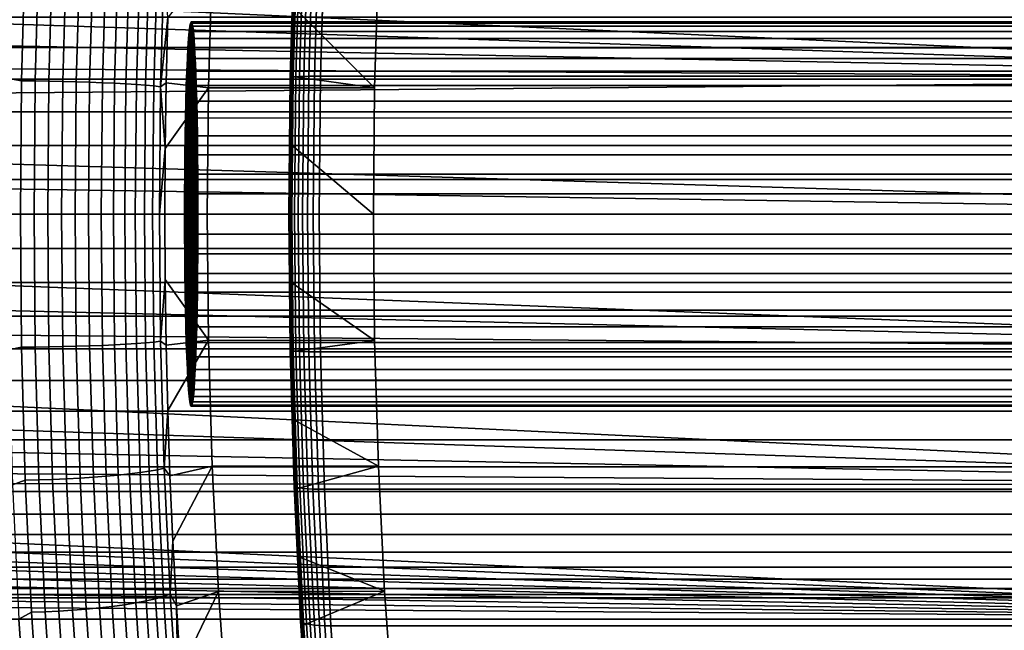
# Model space of a CAD drawing. Header units: metres. Extents: x -22 to 244, y -22 to 22.
# Tile 111 of 146: x 103.32 to 109.73, y -2.71 to 1.26. Entities that reach past the tile are written whole.
import ezdxf

# ---------------------------------------------------------------- set-up
doc = ezdxf.new("R2010")
doc.units = ezdxf.units.M
doc.layers.add('solid_10_151_113_XXX', color=7, linetype='CONTINUOUS')

msp = doc.modelspace()

# ---------------------------------------------------------------- linework, layer by layer
at = {"layer": 'solid_10_151_113_XXX'}
for points in [[(113.981415, 1.763437, 156.765869), (114.006813, 0.883108, 156.696091), (97.16153, 1.648945, 150.630661), (97.089554, 1.751742, 150.616333)], [(103.334671, 0.867362, 186.276321), (103.359177, 1.732089, 186.208984), (103.27552, 1.763437, 186.180069), (103.250122, 0.883108, 186.249847)], [(103.359177, 1.732089, 186.208984), (103.334671, 0.867362, 186.276321), (103.422981, 0.866539, 186.292603), (103.447464, 1.730447, 186.225327)], [(103.447464, 1.730447, 186.225327), (103.422981, 0.866539, 186.292603), (103.51255, 0.865175, 186.298889), (103.536995, 1.727723, 186.23172)], [(105.082527, 0.887298, 186.996155), (105.10804, 1.771805, 186.926041), (105.107605, 1.76731, 186.883438), (105.082153, 0.885047, 186.953369)], [(105.082153, 0.885047, 186.953369), (105.107605, 1.76731, 186.883438), (105.113274, 1.762623, 186.841232), (105.087891, 0.8827, 186.91098)], [(105.088997, 0.889406, 187.038452), (105.114571, 1.776014, 186.968185), (105.10804, 1.771805, 186.926041), (105.082527, 0.887298, 186.996155)], [(105.087891, 0.8827, 186.91098), (105.113274, 1.762623, 186.841232), (105.110794, 1.341746, 186.839111), (105.099876, 0.894734, 186.869095)], [(105.101433, 0.891329, 187.079407), (105.12706, 1.779853, 187.008987), (105.114571, 1.776014, 186.968185), (105.088997, 0.889406, 187.038452)], [(105.119576, 0.893026, 187.118195), (105.145264, 1.783243, 187.047623), (105.12706, 1.779853, 187.008987), (105.101433, 0.891329, 187.079407)], [(105.126083, 1.787918, 186.797104), (105.656319, 1.641941, 185.340286), (105.631798, 0.822342, 185.407669), (105.110794, 1.341746, 186.839111)], [(105.143066, 0.894465, 187.153992), (105.168793, 1.786115, 187.083313), (105.145264, 1.783243, 187.047623), (105.119576, 0.893026, 187.118195)], [(105.171425, 0.895614, 187.186096), (105.197182, 1.78841, 187.115326), (105.168793, 1.786115, 187.083313), (105.143066, 0.894465, 187.153992)], [(105.204063, 0.896451, 187.213837), (105.229843, 1.790082, 187.143005), (105.197182, 1.78841, 187.115326), (105.171425, 0.895614, 187.186096)], [(105.240326, 0.896959, 187.236664), (105.266121, 1.791096, 187.165787), (105.229843, 1.790082, 187.143005), (105.204063, 0.896451, 187.213837)], [(105.266121, 1.791096, 187.165787), (105.240326, 0.896959, 187.236664), (105.27906, 0.897127, 187.253937), (105.304863, 1.791432, 187.18306)], [(232.513443, 0.897122, 233.563477), (232.539246, 1.791403, 233.492584), (105.304863, 1.791432, 187.18306), (105.27906, 0.897127, 187.253937)], [(103.536995, 1.727723, 186.23172), (103.51255, 0.865175, 186.298889), (103.602257, 0.863287, 186.29512), (103.626648, 1.723953, 186.228104)], [(103.626648, 1.723953, 186.228104), (103.602257, 0.863287, 186.29512), (103.690964, 0.860898, 186.281326), (103.715286, 1.719182, 186.214493)], [(103.715286, 1.719182, 186.214493), (103.690964, 0.860898, 186.281326), (103.77755, 0.858039, 186.25769), (103.801796, 1.713472, 186.191086)], [(103.801796, 1.713472, 186.191086), (103.77755, 0.858039, 186.25769), (103.860931, 0.854745, 186.224503), (103.885078, 1.706895, 186.158157)], [(103.885078, 1.706895, 186.158157), (103.860931, 0.854745, 186.224503), (103.940056, 0.851059, 186.18219), (103.964104, 1.699533, 186.116135)], [(103.964104, 1.699533, 186.116135), (103.940056, 0.851059, 186.18219), (104.013924, 0.847026, 186.131287), (104.037857, 1.691479, 186.065536)], [(104.037857, 1.691479, 186.065536), (104.013924, 0.847026, 186.131287), (104.081604, 0.842697, 186.072433), (104.105415, 1.682834, 186.007004)], [(104.105415, 1.682834, 186.007004), (104.081604, 0.842697, 186.072433), (104.14225, 0.838127, 186.006348), (104.165932, 1.673708, 185.941284)], [(104.165932, 1.673708, 185.941284), (104.14225, 0.838127, 186.006348), (104.195091, 0.833373, 185.933899), (104.218643, 1.664216, 185.869202)], [(114.006813, 0.883108, 156.696091), (97.292358, 1.434609, 150.655838), (97.16153, 1.648945, 150.630661)], [(104.218643, 1.664216, 185.869202), (104.195091, 0.833373, 185.933899), (104.239471, 0.828496, 185.855972), (104.262878, 1.654477, 185.791656)], [(104.262878, 1.654477, 185.791656), (104.239471, 0.828496, 185.855972), (104.285789, 1.279876, 185.743408)], [(104.551147, 0.822163, 185.014359), (104.575684, 1.642162, 184.946945), (104.285789, 1.279876, 185.743408), (104.27536, 0.853575, 185.772064)], [(105.631798, 0.822342, 185.407669), (105.656319, 1.641941, 185.340286), (104.575684, 1.642162, 184.946945), (104.551147, 0.822163, 185.014359)], [(114.006813, 0.883108, 156.696091), (97.404617, 1.210397, 150.67659), (97.292358, 1.434609, 150.655838)], [(115.053955, 1.084714, 254.71759), (115.057663, 1.282254, 254.611359), (89.773079, 1.282249, 253.728409), (89.769371, 1.08471, 253.834641)], [(115.207466, 1.282254, 250.321732), (115.211174, 1.084714, 250.2155), (89.926582, 1.08471, 249.332535), (89.922874, 1.282249, 249.438782)], [(105.099876, 0.894734, 186.869095), (105.110794, 1.341746, 186.839111), (105.631798, 0.822342, 185.407669)], [(104.239471, 0.828496, 185.855972), (104.27536, 0.853575, 185.772064), (104.285789, 1.279876, 185.743408)], [(113.924225, 1.222692, 252.684357), (113.919815, 1.188801, 252.81076), (104.425598, 1.188817, 252.479172), (104.430016, 1.222683, 252.352859)], [(104.434525, -1.243153, 252.223694), (104.430016, 1.222683, 252.352859), (104.425598, 1.188817, 252.479172), (104.430016, -1.222683, 252.352859)], [(104.439079, -1.25, 252.093124), (104.434525, 1.243153, 252.223694), (104.430016, 1.222683, 252.352859), (104.434525, -1.243153, 252.223694)], [(113.928734, 1.243148, 252.555283), (113.924225, 1.222692, 252.684357), (104.430016, 1.222683, 252.352859), (104.434525, 1.243153, 252.223694)], [(104.443642, -1.243153, 251.962555), (104.439079, 1.25, 252.093124), (104.434525, 1.243153, 252.223694), (104.439079, -1.25, 252.093124)], [(113.933296, 1.25, 252.424667), (113.928734, 1.243148, 252.555283), (104.434525, 1.243153, 252.223694), (104.439079, 1.25, 252.093124)], [(104.448151, -1.222683, 251.833389), (104.443642, 1.243153, 251.962555), (104.439079, 1.25, 252.093124), (104.443642, -1.243153, 251.962555)], [(113.937859, 1.243148, 252.294052), (113.933296, 1.25, 252.424667), (104.439079, 1.25, 252.093124), (104.443642, 1.243153, 251.962555)], [(104.45256, -1.188817, 251.707077), (104.448151, 1.222683, 251.833389), (104.443642, 1.243153, 251.962555), (104.448151, -1.222683, 251.833389)], [(113.942368, 1.222692, 252.164978), (113.937859, 1.243148, 252.294052), (104.443642, 1.243153, 251.962555), (104.448151, 1.222683, 251.833389)], [(113.946777, 1.188801, 252.038574), (113.942368, 1.222692, 252.164978), (104.448151, 1.222683, 251.833389), (104.45256, 1.188817, 251.707077)], [(104.456825, -1.141934, 251.585022), (104.45256, 1.188817, 251.707077), (104.448151, 1.222683, 251.833389), (104.45256, -1.188817, 251.707077)], [(114.006813, 0.883108, 156.696091), (97.497429, 0.9781, 150.693161), (97.404617, 1.210397, 150.67659)], [(104.430016, -1.222683, 252.352859), (104.425598, 1.188817, 252.479172), (104.421341, 1.141934, 252.601227), (104.425598, -1.188817, 252.479172)], [(113.919815, 1.188801, 252.81076), (113.915558, 1.141961, 252.932709), (104.421341, 1.141934, 252.601227), (104.425598, 1.188817, 252.479172)], [(104.460892, -1.082535, 251.468506), (104.456825, 1.141934, 251.585022), (104.45256, 1.188817, 251.707077), (104.456825, -1.141934, 251.585022)], [(113.951035, 1.141961, 251.916626), (113.946777, 1.188801, 252.038574), (104.45256, 1.188817, 251.707077), (104.456825, 1.141934, 251.585022)], [(113.915558, 1.141961, 252.932709), (113.911484, 1.082511, 253.049316), (104.417274, 1.082535, 252.717728), (104.421341, 1.141934, 252.601227)], [(104.425598, -1.188817, 252.479172), (104.421341, 1.141934, 252.601227), (104.417274, 1.082535, 252.717728), (104.421341, -1.141934, 252.601227)], [(113.955109, 1.082511, 251.800018), (113.951035, 1.141961, 251.916626), (104.456825, 1.141934, 251.585022), (104.460892, 1.082535, 251.468506)], [(104.464722, -1.011267, 251.358841), (104.460892, 1.082535, 251.468506), (104.456825, 1.141934, 251.585022), (104.460892, -1.082535, 251.468506)], [(115.05088, 0.878441, 254.80571), (115.053955, 1.084714, 254.71759), (89.769371, 1.08471, 253.834641), (89.766289, 0.878437, 253.922745)], [(115.211174, 1.084714, 250.2155), (115.214249, 0.878441, 250.12738), (89.929665, 0.878437, 249.244431), (89.926582, 1.08471, 249.332535)], [(104.421341, -1.141934, 252.601227), (104.417274, 1.082535, 252.717728), (104.413445, 1.011267, 252.827408), (104.417274, -1.082535, 252.717728)], [(113.911484, 1.082511, 253.049316), (113.907654, 1.011288, 253.158936), (104.413445, 1.011267, 252.827408), (104.417274, 1.082535, 252.717728)], [(104.468277, -0.928924, 251.257217), (104.464722, 1.011267, 251.358841), (104.460892, 1.082535, 251.468506), (104.464722, -1.011267, 251.358841)], [(113.958939, 1.011288, 251.690414), (113.955109, 1.082511, 251.800018), (104.460892, 1.082535, 251.468506), (104.464722, 1.011267, 251.358841)], [(114.006813, 0.883108, 156.696091), (97.570297, 0.739065, 150.70578), (97.497429, 0.9781, 150.693161)], [(113.907654, 1.011288, 253.158936), (113.904106, 0.928919, 253.26059), (104.409889, 0.928924, 252.929031), (104.413445, 1.011267, 252.827408)], [(104.417274, -1.082535, 252.717728), (104.413445, 1.011267, 252.827408), (104.409889, 0.928924, 252.929031), (104.413445, -1.011267, 252.827408)], [(113.962486, 0.928919, 251.588745), (113.958939, 1.011288, 251.690414), (104.464722, 1.011267, 251.358841), (104.468277, 0.928924, 251.257217)], [(104.468277, -0.928924, 251.257217), (104.468277, 0.928924, 251.257217), (104.464722, 1.011267, 251.358841)], [(104.409889, -0.928924, 252.929031), (104.409889, 0.928924, 252.929031), (104.406662, 0.83642, 253.021484)], [(113.900879, 0.836387, 253.353058), (104.406662, 0.83642, 253.021484), (104.409889, 0.928924, 252.929031), (113.904106, 0.928919, 253.26059)], [(104.409889, -0.928924, 252.929031), (104.413445, -1.011267, 252.827408), (104.409889, 0.928924, 252.929031)], [(104.471504, -0.83642, 251.164764), (104.471504, 0.83642, 251.164764), (104.468277, 0.928924, 251.257217)], [(113.965714, 0.836387, 251.496277), (113.962486, 0.928919, 251.588745), (104.468277, 0.928924, 251.257217), (104.471504, 0.83642, 251.164764)], [(104.468277, -0.928924, 251.257217), (104.471504, -0.83642, 251.164764), (104.468277, 0.928924, 251.257217)], [(105.204063, 0.896451, 187.213837), (105.195465, 0, 187.237473), (105.23172, 0, 187.2603), (105.240326, 0.896959, 187.236664)], [(105.240326, 0.896959, 187.236664), (105.23172, 0, 187.2603), (105.270454, 0, 187.277603), (105.27906, 0.897127, 187.253937)], [(105.27906, 0.897127, 187.253937), (105.270454, 0, 187.277603), (232.504837, 0, 233.587128), (232.513443, 0.897122, 233.563477)], [(115.048462, 0.665095, 254.874985), (115.05088, 0.878441, 254.80571), (89.766289, 0.878437, 253.922745), (89.76387, 0.665092, 253.992035)], [(115.214249, 0.878441, 250.12738), (115.216667, 0.665095, 250.058105), (89.932083, 0.665092, 249.175156), (89.929665, 0.878437, 249.244431)], [(114.006813, 0.883108, 156.696091), (114.015282, 0, 156.672806), (97.622597, 0.495426, 150.714645), (97.570297, 0.739065, 150.70578)], [(103.327538, 0, 186.299042), (103.334671, 0.867362, 186.276321), (103.250122, 0.883108, 186.249847), (103.241653, 0, 186.273132)], [(103.334671, 0.867362, 186.276321), (103.327538, 0, 186.299042), (103.415794, 0, 186.31517), (103.422981, 0.866539, 186.292603)], [(103.422981, 0.866539, 186.292603), (103.415794, 0, 186.31517), (103.505295, 0, 186.321304), (103.51255, 0.865175, 186.298889)], [(103.51255, 0.865175, 186.298889), (103.505295, 0, 186.321304), (103.594116, 0, 186.317474), (103.602257, 0.863287, 186.29512)], [(103.602257, 0.863287, 186.29512), (103.594116, 0, 186.317474), (103.682846, 0, 186.303619), (103.690964, 0.860898, 186.281326)], [(103.690964, 0.860898, 186.281326), (103.682846, 0, 186.303619), (103.769463, 0, 186.279922), (103.77755, 0.858039, 186.25769)], [(103.77755, 0.858039, 186.25769), (103.769463, 0, 186.279922), (103.852875, 0, 186.246643), (103.860931, 0.854745, 186.224503)], [(103.860931, 0.854745, 186.224503), (103.852875, 0, 186.246643), (103.93203, 0, 186.204239), (103.940056, 0.851059, 186.18219)], [(103.940056, 0.851059, 186.18219), (103.93203, 0, 186.204239), (104.005936, 0, 186.153229), (104.013924, 0.847026, 186.131287)], [(104.013924, 0.847026, 186.131287), (104.005936, 0, 186.153229), (104.073662, 0, 186.094254), (104.081604, 0.842697, 186.072433)], [(104.081604, 0.842697, 186.072433), (104.073662, 0, 186.094254), (104.134354, 0, 186.028061), (104.14225, 0.838127, 186.006348)], [(104.14225, 0.838127, 186.006348), (104.134354, 0, 186.028061), (104.187241, 0, 185.95549), (104.195091, 0.833373, 185.933899)], [(104.195091, 0.833373, 185.933899), (104.187241, 0, 185.95549), (104.231659, 0, 185.877441), (104.239471, 0.828496, 185.855972)], [(104.239471, 0.828496, 185.855972), (104.269104, 0.426943, 185.789261), (104.27536, 0.853575, 185.772064)], [(104.551147, 0.822163, 185.014359), (104.27536, 0.853575, 185.772064), (104.269104, 0.426943, 185.789261)], [(104.406662, -0.83642, 253.021484), (104.406662, 0.83642, 253.021484), (104.403793, 0.734735, 253.103775)], [(113.900879, 0.836387, 253.353058), (113.898003, 0.734761, 253.435303), (104.403793, 0.734735, 253.103775), (104.406662, 0.83642, 253.021484)], [(104.406662, -0.83642, 253.021484), (104.409889, -0.928924, 252.929031), (104.406662, 0.83642, 253.021484)], [(104.474373, -0.734735, 251.082474), (104.474373, 0.734735, 251.082474), (104.471504, 0.83642, 251.164764)], [(113.96859, 0.734761, 251.414032), (113.965714, 0.836387, 251.496277), (104.471504, 0.83642, 251.164764), (104.474373, 0.734735, 251.082474)], [(104.471504, -0.83642, 251.164764), (104.474373, -0.734735, 251.082474), (104.471504, 0.83642, 251.164764)], [(105.082153, 0.885047, 186.953369), (105.073662, 0, 186.9767), (105.074013, 0, 187.019547), (105.082527, 0.887298, 186.996155)], [(105.087891, 0.8827, 186.91098), (105.079422, 0, 186.93425), (105.073662, 0, 186.9767), (105.082153, 0.885047, 186.953369)], [(105.082527, 0.887298, 186.996155), (105.074013, 0, 187.019547), (105.08046, 0, 187.061905), (105.088997, 0.889406, 187.038452)], [(105.079422, 0, 186.93425), (105.087891, 0.8827, 186.91098), (105.09333, 0.447402, 186.8871), (105.091148, 0, 186.893082)], [(105.088997, 0.889406, 187.038452), (105.08046, 0, 187.061905), (105.092873, 0, 187.102921), (105.101433, 0.891329, 187.079407)], [(105.087891, 0.8827, 186.91098), (105.099876, 0.894734, 186.869095), (105.09333, 0.447402, 186.8871)], [(105.101433, 0.891329, 187.079407), (105.092873, 0, 187.102921), (105.111008, 0, 187.141739), (105.119576, 0.893026, 187.118195)], [(105.099876, 0.894734, 186.869095), (105.631798, 0.822342, 185.407669), (105.623611, 0, 185.430161), (105.09333, 0.447402, 186.8871)], [(105.119576, 0.893026, 187.118195), (105.111008, 0, 187.141739), (105.134483, 0, 187.177582), (105.143066, 0.894465, 187.153992)], [(105.143066, 0.894465, 187.153992), (105.134483, 0, 187.177582), (105.162834, 0, 187.209702), (105.171425, 0.895614, 187.186096)], [(105.171425, 0.895614, 187.186096), (105.162834, 0, 187.209702), (105.195465, 0, 187.237473), (105.204063, 0.896451, 187.213837)], [(104.239471, 0.828496, 185.855972), (104.231659, 0, 185.877441), (104.269104, 0.426943, 185.789261)], [(104.542961, 0, 185.036835), (104.551147, 0.822163, 185.014359), (104.269104, 0.426943, 185.789261), (104.267021, 0, 185.794983)], [(105.623611, 0, 185.430161), (105.631798, 0.822342, 185.407669), (104.551147, 0.822163, 185.014359), (104.542961, 0, 185.036835)], [(113.898003, 0.734761, 253.435303), (113.895515, 0.624961, 253.506561), (104.401306, 0.624992, 253.175003), (104.403793, 0.734735, 253.103775)], [(104.403793, -0.734735, 253.103775), (104.403793, 0.734735, 253.103775), (104.401306, 0.624992, 253.175003)], [(104.403793, -0.734735, 253.103775), (104.406662, -0.83642, 253.021484), (104.403793, 0.734735, 253.103775)], [(113.971077, 0.624961, 251.342773), (113.96859, 0.734761, 251.414032), (104.474373, 0.734735, 251.082474), (104.47686, 0.624992, 251.011246)], [(104.47686, -0.624992, 251.011246), (104.47686, 0.624992, 251.011246), (104.474373, 0.734735, 251.082474)], [(104.474373, -0.734735, 251.082474), (104.47686, -0.624992, 251.011246), (104.474373, 0.734735, 251.082474)], [(115.046715, 0.446394, 254.924866), (115.048462, 0.665095, 254.874985), (89.76387, 0.665092, 253.992035), (89.762131, 0.446392, 254.041916)], [(115.216667, 0.665095, 250.058105), (115.218414, 0.446394, 250.008224), (89.933823, 0.446392, 249.125259), (89.932083, 0.665092, 249.175156)], [(104.401306, -0.624992, 253.175003), (104.401306, 0.624992, 253.175003), (104.399231, 0.508415, 253.23436)], [(113.895515, 0.624961, 253.506561), (113.89344, 0.508478, 253.565872), (104.399231, 0.508415, 253.23436), (104.401306, 0.624992, 253.175003)], [(104.401306, -0.624992, 253.175003), (104.403793, -0.734735, 253.103775), (104.401306, 0.624992, 253.175003)], [(104.478935, -0.508415, 250.951889), (104.478935, 0.508415, 250.951889), (104.47686, 0.624992, 251.011246)], [(113.973145, 0.508478, 251.283463), (113.971077, 0.624961, 251.342773), (104.47686, 0.624992, 251.011246), (104.478935, 0.508415, 250.951889)], [(104.47686, -0.624992, 251.011246), (104.478935, -0.508415, 250.951889), (104.47686, 0.624992, 251.011246)], [(114.015282, 0, 156.672806), (97.654121, 0.248356, 150.71991), (97.622597, 0.495426, 150.714645)], [(113.89344, 0.508478, 253.565872), (113.891808, 0.386225, 253.612778), (104.397591, 0.386282, 253.281219), (104.399231, 0.508415, 253.23436)], [(104.399231, -0.508415, 253.23436), (104.399231, 0.508415, 253.23436), (104.397591, 0.386282, 253.281219)], [(104.399231, -0.508415, 253.23436), (104.401306, -0.624992, 253.175003), (104.399231, 0.508415, 253.23436)], [(113.974785, 0.386225, 251.236557), (113.973145, 0.508478, 251.283463), (104.478935, 0.508415, 250.951889), (104.480576, 0.386282, 250.905029)], [(104.480576, -0.386282, 250.905029), (104.480576, 0.386282, 250.905029), (104.478935, 0.508415, 250.951889)], [(104.478935, -0.508415, 250.951889), (104.480576, -0.386282, 250.905029), (104.478935, 0.508415, 250.951889)], [(115.04567, 0.224099, 254.954971), (115.046715, 0.446394, 254.924866), (89.762131, 0.446392, 254.041916), (89.761078, 0.224098, 254.072006)], [(115.218414, 0.446394, 250.008224), (115.21946, 0.224099, 249.978134), (89.934875, 0.224098, 249.095169), (89.933823, 0.446392, 249.125259)], [(104.231659, 0, 185.877441), (104.267021, 0, 185.794983), (104.269104, 0.426943, 185.789261)], [(104.397591, -0.386282, 253.281219), (104.397591, 0.386282, 253.281219), (104.396408, 0.259891, 253.315063)], [(113.891808, 0.386225, 253.612778), (113.890625, 0.259914, 253.646606), (104.396408, 0.259891, 253.315063), (104.397591, 0.386282, 253.281219)], [(104.397591, -0.386282, 253.281219), (104.399231, -0.508415, 253.23436), (104.397591, 0.386282, 253.281219)], [(104.48175, -0.259891, 250.871185), (104.48175, 0.259891, 250.871185), (104.480576, 0.386282, 250.905029)], [(113.975967, 0.259914, 251.202728), (113.974785, 0.386225, 251.236557), (104.480576, 0.386282, 250.905029), (104.48175, 0.259891, 250.871185)], [(104.480576, -0.386282, 250.905029), (104.48175, -0.259891, 250.871185), (104.480576, 0.386282, 250.905029)], [(105.09333, 0.447402, 186.8871), (105.623611, 0, 185.430161), (105.091148, 0, 186.893082)], [(113.890625, 0.259914, 253.646606), (113.889908, 0.130631, 253.667068), (104.395699, 0.13065, 253.335526), (104.396408, 0.259891, 253.315063)], [(104.396408, -0.259891, 253.315063), (104.396408, 0.259891, 253.315063), (104.395699, 0.13065, 253.335526)], [(104.396408, -0.259891, 253.315063), (104.397591, -0.386282, 253.281219), (104.396408, 0.259891, 253.315063)], [(113.976685, 0.130631, 251.182266), (113.975967, 0.259914, 251.202728), (104.48175, 0.259891, 250.871185), (104.482468, 0.13065, 250.850723)], [(104.482468, -0.13065, 250.850723), (104.482468, 0.13065, 250.850723), (104.48175, 0.259891, 250.871185)], [(104.48175, -0.259891, 250.871185), (104.482468, -0.13065, 250.850723), (104.48175, 0.259891, 250.871185)], [(89.761078, 0.224098, 254.072006), (89.760727, 0, 254.082062), (115.045319, 0, 254.965027), (115.04567, 0.224099, 254.954971)], [(115.21946, 0.224099, 249.978134), (115.21981, 0, 249.968063), (89.935226, 0, 249.085114), (89.934875, 0.224098, 249.095169)], [(114.015282, 0, 156.672806), (97.664635, 0, 150.721664), (97.654121, 0.248356, 150.71991)], [(104.395699, -0.13065, 253.335526), (104.395699, 0.13065, 253.335526), (104.395462, 0, 253.342361)], [(113.889908, 0.130631, 253.667068), (113.889671, 0, 253.673904), (104.395462, 0, 253.342361), (104.395699, 0.13065, 253.335526)], [(104.395699, -0.13065, 253.335526), (104.396408, -0.259891, 253.315063), (104.395699, 0.13065, 253.335526)], [(104.482468, -0.13065, 250.850723), (104.482704, 0, 250.843887), (104.482468, 0.13065, 250.850723)], [(113.976921, 0, 251.17543), (113.976685, 0.130631, 251.182266), (104.482468, 0.13065, 250.850723), (104.482704, 0, 250.843887)], [(115.04567, -0.224099, 254.954971), (115.045319, 0, 254.965027), (89.760727, 0, 254.082062), (89.761078, -0.224098, 254.072006)], [(89.934875, -0.224098, 249.095169), (89.935226, 0, 249.085114), (115.21981, 0, 249.968063), (115.21946, -0.224099, 249.978134)], [(103.334671, -0.867362, 186.276321), (103.327538, 0, 186.299042), (103.241653, 0, 186.273132), (103.250122, -0.883108, 186.249847)], [(104.231659, 0, 185.877441), (104.239471, -0.828496, 185.855972), (104.269104, -0.426936, 185.789261), (104.267021, 0, 185.794983)], [(104.551147, -0.822163, 185.014359), (104.542961, 0, 185.036835), (104.267021, 0, 185.794983), (104.269104, -0.426936, 185.789261)], [(113.976685, -0.130631, 251.182266), (113.976921, 0, 251.17543), (104.482704, 0, 250.843887), (104.482468, -0.13065, 250.850723)], [(105.631798, -0.822342, 185.407669), (105.623611, 0, 185.430161), (104.542961, 0, 185.036835), (104.551147, -0.822163, 185.014359)], [(105.082153, -0.885047, 186.953369), (105.073662, 0, 186.9767), (105.079422, 0, 186.93425), (105.087891, -0.8827, 186.91098)], [(105.082527, -0.887298, 186.996155), (105.074013, 0, 187.019547), (105.073662, 0, 186.9767), (105.082153, -0.885047, 186.953369)], [(105.088997, -0.889406, 187.038452), (105.08046, 0, 187.061905), (105.074013, 0, 187.019547), (105.082527, -0.887298, 186.996155)], [(105.079422, 0, 186.93425), (105.091148, 0, 186.893082), (105.09333, -0.447394, 186.8871)], [(105.087891, -0.8827, 186.91098), (105.079422, 0, 186.93425), (105.09333, -0.447394, 186.8871)], [(105.101433, -0.891329, 187.079407), (105.092873, 0, 187.102921), (105.08046, 0, 187.061905), (105.088997, -0.889406, 187.038452)], [(105.09333, -0.447394, 186.8871), (105.091148, 0, 186.893082), (105.623611, 0, 185.430161), (105.631798, -0.822342, 185.407669)], [(105.119576, -0.893026, 187.118195), (105.111008, 0, 187.141739), (105.092873, 0, 187.102921), (105.101433, -0.891329, 187.079407)], [(105.143066, -0.894465, 187.153992), (105.134483, 0, 187.177582), (105.111008, 0, 187.141739), (105.119576, -0.893026, 187.118195)], [(105.171425, -0.895614, 187.186096), (105.162834, 0, 187.209702), (105.134483, 0, 187.177582), (105.143066, -0.894465, 187.153992)], [(105.204063, -0.896451, 187.213837), (105.195465, 0, 187.237473), (105.162834, 0, 187.209702), (105.171425, -0.895614, 187.186096)], [(97.654114, -0.248373, 150.71991), (97.664635, 0, 150.721664), (114.015282, 0, 156.672806), (114.006813, -0.883108, 156.696091)], [(103.422981, -0.866539, 186.292603), (103.415794, 0, 186.31517), (103.327538, 0, 186.299042), (103.334671, -0.867362, 186.276321)], [(103.51255, -0.865175, 186.298889), (103.505295, 0, 186.321304), (103.415794, 0, 186.31517), (103.422981, -0.866539, 186.292603)], [(103.602257, -0.863287, 186.29512), (103.594116, 0, 186.317474), (103.505295, 0, 186.321304), (103.51255, -0.865175, 186.298889)], [(103.690964, -0.860898, 186.281326), (103.682846, 0, 186.303619), (103.594116, 0, 186.317474), (103.602257, -0.863287, 186.29512)], [(103.77755, -0.858039, 186.25769), (103.769463, 0, 186.279922), (103.682846, 0, 186.303619), (103.690964, -0.860898, 186.281326)], [(103.860931, -0.854745, 186.224503), (103.852875, 0, 186.246643), (103.769463, 0, 186.279922), (103.77755, -0.858039, 186.25769)], [(103.940056, -0.851059, 186.18219), (103.93203, 0, 186.204239), (103.852875, 0, 186.246643), (103.860931, -0.854745, 186.224503)], [(104.013924, -0.847026, 186.131287), (104.005936, 0, 186.153229), (103.93203, 0, 186.204239), (103.940056, -0.851059, 186.18219)], [(104.081604, -0.842697, 186.072433), (104.073662, 0, 186.094254), (104.005936, 0, 186.153229), (104.013924, -0.847026, 186.131287)], [(104.14225, -0.838127, 186.006348), (104.134354, 0, 186.028061), (104.073662, 0, 186.094254), (104.081604, -0.842697, 186.072433)], [(104.195091, -0.833373, 185.933899), (104.187241, 0, 185.95549), (104.134354, 0, 186.028061), (104.14225, -0.838127, 186.006348)], [(104.239471, -0.828496, 185.855972), (104.231659, 0, 185.877441), (104.187241, 0, 185.95549), (104.195091, -0.833373, 185.933899)], [(113.889671, 0, 253.673904), (113.889908, -0.130631, 253.667068), (104.395699, -0.13065, 253.335526), (104.395462, 0, 253.342361)], [(105.240326, -0.896959, 187.236664), (105.23172, 0, 187.2603), (105.195465, 0, 187.237473), (105.204063, -0.896451, 187.213837)], [(105.23172, 0, 187.2603), (105.240326, -0.896959, 187.236664), (105.27906, -0.897127, 187.253937), (105.270454, 0, 187.277603)], [(232.513443, -0.897122, 233.563477), (232.504837, 0, 233.587128), (105.270454, 0, 187.277603), (105.27906, -0.897127, 187.253937)], [(113.889908, -0.130631, 253.667068), (113.890625, -0.259914, 253.646606), (104.396408, -0.259891, 253.315063), (104.395699, -0.13065, 253.335526)], [(113.975967, -0.259914, 251.202728), (113.976685, -0.130631, 251.182266), (104.482468, -0.13065, 250.850723), (104.48175, -0.259891, 250.871185)], [(115.046715, -0.446394, 254.924866), (115.04567, -0.224099, 254.954971), (89.761078, -0.224098, 254.072006), (89.762131, -0.446392, 254.041916)], [(115.21946, -0.224099, 249.978134), (115.218414, -0.446394, 250.008224), (89.933823, -0.446392, 249.125259), (89.934875, -0.224098, 249.095169)], [(97.622581, -0.495513, 150.714645), (97.654114, -0.248373, 150.71991), (114.006813, -0.883108, 156.696091)], [(113.890625, -0.259914, 253.646606), (113.891808, -0.386225, 253.612778), (104.397591, -0.386282, 253.281219), (104.396408, -0.259891, 253.315063)], [(113.974785, -0.386225, 251.236557), (113.975967, -0.259914, 251.202728), (104.48175, -0.259891, 250.871185), (104.480576, -0.386282, 250.905029)], [(115.048462, -0.665095, 254.874985), (115.046715, -0.446394, 254.924866), (89.762131, -0.446392, 254.041916), (89.76387, -0.665092, 253.992035)], [(115.218414, -0.446394, 250.008224), (115.216667, -0.665095, 250.058105), (89.932083, -0.665092, 249.175156), (89.933823, -0.446392, 249.125259)], [(104.239471, -0.828496, 185.855972), (104.27536, -0.853565, 185.772064), (104.269104, -0.426936, 185.789261)], [(104.551147, -0.822163, 185.014359), (104.269104, -0.426936, 185.789261), (104.27536, -0.853565, 185.772064)], [(113.891808, -0.386225, 253.612778), (113.89344, -0.508478, 253.565872), (104.399231, -0.508415, 253.23436), (104.397591, -0.386282, 253.281219)], [(113.973145, -0.508478, 251.283463), (113.974785, -0.386225, 251.236557), (104.480576, -0.386282, 250.905029), (104.478935, -0.508415, 250.951889)], [(105.087891, -0.8827, 186.91098), (105.09333, -0.447394, 186.8871), (105.099876, -0.894716, 186.86911)], [(105.099876, -0.894716, 186.86911), (105.09333, -0.447394, 186.8871), (105.631798, -0.822342, 185.407669)], [(97.570267, -0.739165, 150.70578), (97.622581, -0.495513, 150.714645), (114.006813, -0.883108, 156.696091)], [(113.89344, -0.508478, 253.565872), (113.895515, -0.624961, 253.506561), (104.401306, -0.624992, 253.175003), (104.399231, -0.508415, 253.23436)], [(113.971077, -0.624961, 251.342773), (113.973145, -0.508478, 251.283463), (104.478935, -0.508415, 250.951889), (104.47686, -0.624992, 251.011246)], [(113.895515, -0.624961, 253.506561), (113.898003, -0.734761, 253.435303), (104.403793, -0.734735, 253.103775), (104.401306, -0.624992, 253.175003)], [(113.96859, -0.734761, 251.414032), (113.971077, -0.624961, 251.342773), (104.47686, -0.624992, 251.011246), (104.474373, -0.734735, 251.082474)], [(115.05088, -0.878441, 254.80571), (115.048462, -0.665095, 254.874985), (89.76387, -0.665092, 253.992035), (89.766289, -0.878437, 253.922745)], [(115.216667, -0.665095, 250.058105), (115.214249, -0.878441, 250.12738), (89.929665, -0.878437, 249.244431), (89.932083, -0.665092, 249.175156)], [(97.570267, -0.739165, 150.70578), (114.006813, -0.883108, 156.696091), (113.981415, -1.763437, 156.765869), (97.497383, -0.978224, 150.693146)], [(113.898003, -0.734761, 253.435303), (113.900879, -0.836387, 253.353058), (104.406662, -0.83642, 253.021484), (104.403793, -0.734735, 253.103775)], [(113.965714, -0.836387, 251.496277), (113.96859, -0.734761, 251.414032), (104.474373, -0.734735, 251.082474), (104.471504, -0.83642, 251.164764)], [(104.195091, -0.833373, 185.933899), (104.218643, -1.664216, 185.869202), (104.262878, -1.654477, 185.791656), (104.239471, -0.828496, 185.855972)], [(104.239471, -0.828496, 185.855972), (104.262878, -1.654477, 185.791656), (104.285789, -1.279864, 185.743408), (104.27536, -0.853565, 185.772064)], [(104.551147, -0.822163, 185.014359), (104.27536, -0.853565, 185.772064), (104.285789, -1.279864, 185.743408)], [(104.551147, -0.822163, 185.014359), (104.285789, -1.279864, 185.743408), (104.300385, -1.705068, 185.703323), (104.575684, -1.642162, 184.946945)], [(105.656319, -1.641941, 185.340286), (105.631798, -0.822342, 185.407669), (104.551147, -0.822163, 185.014359), (104.575684, -1.642162, 184.946945)], [(105.110794, -1.341719, 186.839111), (105.099876, -0.894716, 186.86911), (105.631798, -0.822342, 185.407669), (105.656319, -1.641941, 185.340286)], [(115.053955, -1.084714, 254.71759), (115.05088, -0.878441, 254.80571), (89.766289, -0.878437, 253.922745), (89.769371, -1.08471, 253.834641)], [(115.214249, -0.878441, 250.12738), (115.211174, -1.084714, 250.2155), (89.926582, -1.08471, 249.332535), (89.929665, -0.878437, 249.244431)], [(103.334671, -0.867362, 186.276321), (103.250122, -0.883108, 186.249847), (103.27552, -1.763437, 186.180069), (103.359177, -1.732089, 186.208984)], [(103.334671, -0.867362, 186.276321), (103.359177, -1.732089, 186.208984), (103.447464, -1.730447, 186.225327), (103.422981, -0.866539, 186.292603)], [(103.422981, -0.866539, 186.292603), (103.447464, -1.730447, 186.225327), (103.536995, -1.727723, 186.23172), (103.51255, -0.865175, 186.298889)], [(103.51255, -0.865175, 186.298889), (103.536995, -1.727723, 186.23172), (103.626648, -1.723953, 186.228104), (103.602257, -0.863287, 186.29512)], [(103.602257, -0.863287, 186.29512), (103.626648, -1.723953, 186.228104), (103.715286, -1.719182, 186.214493), (103.690964, -0.860898, 186.281326)], [(103.690964, -0.860898, 186.281326), (103.715286, -1.719182, 186.214493), (103.801796, -1.713472, 186.191086), (103.77755, -0.858039, 186.25769)], [(103.77755, -0.858039, 186.25769), (103.801796, -1.713472, 186.191086), (103.885078, -1.706895, 186.158157), (103.860931, -0.854745, 186.224503)], [(103.860931, -0.854745, 186.224503), (103.885078, -1.706895, 186.158157), (103.964104, -1.699533, 186.116135), (103.940056, -0.851059, 186.18219)], [(103.940056, -0.851059, 186.18219), (103.964104, -1.699533, 186.116135), (104.037857, -1.691479, 186.065536), (104.013924, -0.847026, 186.131287)], [(104.013924, -0.847026, 186.131287), (104.037857, -1.691479, 186.065536), (104.105415, -1.682834, 186.007004), (104.081604, -0.842697, 186.072433)], [(104.081604, -0.842697, 186.072433), (104.105415, -1.682834, 186.007004), (104.165932, -1.673708, 185.941284), (104.14225, -0.838127, 186.006348)], [(104.14225, -0.838127, 186.006348), (104.165932, -1.673708, 185.941284), (104.218643, -1.664216, 185.869202), (104.195091, -0.833373, 185.933899)], [(113.900879, -0.836387, 253.353058), (113.904106, -0.928919, 253.26059), (104.409889, -0.928924, 252.929031), (104.406662, -0.83642, 253.021484)], [(113.965714, -0.836387, 251.496277), (104.471504, -0.83642, 251.164764), (104.468277, -0.928924, 251.257217), (113.962486, -0.928919, 251.588745)], [(105.107605, -1.76731, 186.883438), (105.082153, -0.885047, 186.953369), (105.087891, -0.8827, 186.91098), (105.113274, -1.762623, 186.841232)], [(105.10804, -1.771805, 186.926041), (105.082527, -0.887298, 186.996155), (105.082153, -0.885047, 186.953369), (105.107605, -1.76731, 186.883438)], [(105.114571, -1.776014, 186.968185), (105.088997, -0.889406, 187.038452), (105.082527, -0.887298, 186.996155), (105.10804, -1.771805, 186.926041)], [(105.087891, -0.8827, 186.91098), (105.099876, -0.894716, 186.86911), (105.110794, -1.341719, 186.839111)], [(105.113274, -1.762623, 186.841232), (105.087891, -0.8827, 186.91098), (105.110794, -1.341719, 186.839111)], [(105.12706, -1.779853, 187.008987), (105.101433, -0.891329, 187.079407), (105.088997, -0.889406, 187.038452), (105.114571, -1.776014, 186.968185)], [(105.145264, -1.783243, 187.047623), (105.119576, -0.893026, 187.118195), (105.101433, -0.891329, 187.079407), (105.12706, -1.779853, 187.008987)], [(105.168793, -1.786115, 187.083313), (105.143066, -0.894465, 187.153992), (105.119576, -0.893026, 187.118195), (105.145264, -1.783243, 187.047623)], [(105.197182, -1.78841, 187.115326), (105.171425, -0.895614, 187.186096), (105.143066, -0.894465, 187.153992), (105.168793, -1.786115, 187.083313)], [(105.229843, -1.790082, 187.143005), (105.204063, -0.896451, 187.213837), (105.171425, -0.895614, 187.186096), (105.197182, -1.78841, 187.115326)], [(105.266121, -1.791096, 187.165787), (105.240326, -0.896959, 187.236664), (105.204063, -0.896451, 187.213837), (105.229843, -1.790082, 187.143005)], [(113.904106, -0.928919, 253.26059), (113.907654, -1.011288, 253.158936), (104.413445, -1.011267, 252.827408), (104.409889, -0.928924, 252.929031)], [(113.958939, -1.011288, 251.690414), (113.962486, -0.928919, 251.588745), (104.468277, -0.928924, 251.257217), (104.464722, -1.011267, 251.358841)], [(105.240326, -0.896959, 187.236664), (105.266121, -1.791096, 187.165787), (105.304863, -1.791432, 187.18306), (105.27906, -0.897127, 187.253937)], [(232.539246, -1.791403, 233.492584), (232.513443, -0.897122, 233.563477), (105.27906, -0.897127, 187.253937), (105.304863, -1.791432, 187.18306)], [(97.404526, -1.210601, 150.676575), (97.497383, -0.978224, 150.693146), (113.981415, -1.763437, 156.765869)], [(113.907654, -1.011288, 253.158936), (113.911484, -1.082511, 253.049316), (104.417274, -1.082535, 252.717728), (104.413445, -1.011267, 252.827408)], [(113.955109, -1.082511, 251.800018), (113.958939, -1.011288, 251.690414), (104.464722, -1.011267, 251.358841), (104.460892, -1.082535, 251.468506)], [(115.057663, -1.282254, 254.611359), (115.053955, -1.084714, 254.71759), (89.769371, -1.08471, 253.834641), (89.773079, -1.282249, 253.728409)], [(115.211174, -1.084714, 250.2155), (115.207466, -1.282254, 250.321732), (89.922874, -1.282249, 249.438782), (89.926582, -1.08471, 249.332535)], [(113.911484, -1.082511, 253.049316), (113.915558, -1.141961, 252.932709), (104.421341, -1.141934, 252.601227), (104.417274, -1.082535, 252.717728)], [(113.951035, -1.141961, 251.916626), (113.955109, -1.082511, 251.800018), (104.460892, -1.082535, 251.468506), (104.456825, -1.141934, 251.585022)], [(113.915558, -1.141961, 252.932709), (113.919815, -1.188801, 252.81076), (104.425598, -1.188817, 252.479172), (104.421341, -1.141934, 252.601227)], [(113.946777, -1.188801, 252.038574), (113.951035, -1.141961, 251.916626), (104.456825, -1.141934, 251.585022), (104.45256, -1.188817, 251.707077)], [(97.292282, -1.434749, 150.655823), (97.404526, -1.210601, 150.676575), (113.981415, -1.763437, 156.765869)], [(113.919815, -1.188801, 252.81076), (113.924225, -1.222692, 252.684357), (104.430016, -1.222683, 252.352859), (104.425598, -1.188817, 252.479172)], [(113.942368, -1.222692, 252.164978), (113.946777, -1.188801, 252.038574), (104.45256, -1.188817, 251.707077), (104.448151, -1.222683, 251.833389)], [(104.262878, -1.654477, 185.791656), (104.300385, -1.705068, 185.703323), (104.285789, -1.279864, 185.743408)], [(113.924225, -1.222692, 252.684357), (113.928734, -1.243148, 252.555283), (104.434525, -1.243153, 252.223694), (104.430016, -1.222683, 252.352859)], [(113.928734, -1.243148, 252.555283), (113.933296, -1.25, 252.424667), (104.439079, -1.25, 252.093124), (104.434525, -1.243153, 252.223694)], [(113.933296, -1.25, 252.424667), (113.937859, -1.243148, 252.294052), (104.443642, -1.243153, 251.962555), (104.439079, -1.25, 252.093124)], [(113.937859, -1.243148, 252.294052), (113.942368, -1.222692, 252.164978), (104.448151, -1.222683, 251.833389), (104.443642, -1.243153, 251.962555)], [(115.061981, -1.46947, 254.487854), (115.057663, -1.282254, 254.611359), (89.773079, -1.282249, 253.728409), (89.77739, -1.469464, 253.604904)], [(115.207466, -1.282254, 250.321732), (115.203148, -1.46947, 250.445236), (89.918564, -1.469464, 249.562286), (89.922874, -1.282249, 249.438782)], [(105.126083, -1.787884, 186.797104), (105.110794, -1.341719, 186.839111), (105.656319, -1.641941, 185.340286)], [(105.113274, -1.762623, 186.841232), (105.110794, -1.341719, 186.839111), (105.126083, -1.787884, 186.797104)], [(115.066856, -1.644853, 254.348068), (115.061981, -1.46947, 254.487854), (89.77739, -1.469464, 253.604904), (89.782272, -1.644847, 253.465118)], [(115.203148, -1.46947, 250.445236), (115.198273, -1.644853, 250.585022), (89.913681, -1.644847, 249.702057), (89.918564, -1.469464, 249.562286)], [(97.161377, -1.649177, 150.63063), (97.292282, -1.434749, 150.655823), (113.981415, -1.763437, 156.765869)], [(115.072273, -1.806992, 254.193146), (115.066856, -1.644853, 254.348068), (89.782272, -1.644847, 253.465118), (89.787682, -1.806988, 253.310196)], [(115.198273, -1.644853, 250.585022), (115.192856, -1.806992, 250.739944), (89.908272, -1.806988, 249.856979), (89.913681, -1.644847, 249.702057)], [(97.089386, -1.751977, 150.616302), (97.161377, -1.649177, 150.63063), (113.981415, -1.763437, 156.765869)], [(104.165932, -1.673708, 185.941284), (104.205322, -2.504207, 185.833069), (104.257805, -2.490004, 185.761597), (104.218643, -1.664216, 185.869202)], [(104.218643, -1.664216, 185.869202), (104.257805, -2.490004, 185.761597), (104.301811, -2.475432, 185.684692), (104.262878, -1.654477, 185.791656)], [(104.262878, -1.654477, 185.791656), (104.301811, -2.475432, 185.684692), (104.31913, -2.128885, 185.651825), (104.300385, -1.705068, 185.703323)], [(104.575684, -1.642162, 184.946945), (104.300385, -1.705068, 185.703323), (104.31913, -2.128885, 185.651825)], [(104.575684, -1.642162, 184.946945), (104.31913, -2.128885, 185.651825), (104.342003, -2.550946, 185.588974), (104.616455, -2.45598, 184.834915)], [(105.656319, -1.641941, 185.340286), (104.575684, -1.642162, 184.946945), (104.616455, -2.45598, 184.834915), (105.697098, -2.455926, 185.228256)], [(105.145721, -2.232631, 186.743149), (105.126083, -1.787884, 186.797104), (105.656319, -1.641941, 185.340286), (105.697098, -2.455926, 185.228256)], [(103.447464, -1.730447, 186.225327), (103.48819, -2.589099, 186.113434), (103.57766, -2.585024, 186.12001), (103.536995, -1.727723, 186.23172)], [(103.536995, -1.727723, 186.23172), (103.57766, -2.585024, 186.12001), (103.667221, -2.579382, 186.116638), (103.626648, -1.723953, 186.228104)], [(103.626648, -1.723953, 186.228104), (103.667221, -2.579382, 186.116638), (103.755745, -2.572245, 186.103333), (103.715286, -1.719182, 186.214493)], [(103.715286, -1.719182, 186.214493), (103.755745, -2.572245, 186.103333), (103.842117, -2.563702, 186.080292), (103.801796, -1.713472, 186.191086)], [(103.801796, -1.713472, 186.191086), (103.842117, -2.563702, 186.080292), (103.925247, -2.55386, 186.047791), (103.885078, -1.706895, 186.158157)], [(103.885078, -1.706895, 186.158157), (103.925247, -2.55386, 186.047791), (104.004097, -2.542845, 186.006241), (103.964104, -1.699533, 186.116135)], [(103.964104, -1.699533, 186.116135), (104.004097, -2.542845, 186.006241), (104.07766, -2.530795, 185.956161), (104.037857, -1.691479, 186.065536)], [(104.037857, -1.691479, 186.065536), (104.07766, -2.530795, 185.956161), (104.14502, -2.517861, 185.898193), (104.105415, -1.682834, 186.007004)], [(104.105415, -1.682834, 186.007004), (104.14502, -2.517861, 185.898193), (104.205322, -2.504207, 185.833069), (104.165932, -1.673708, 185.941284)], [(97.089386, -1.751977, 150.616302), (113.981415, -1.763437, 156.765869), (113.939171, -2.638217, 156.881927), (97.013191, -1.85164, 150.600784)], [(103.359177, -1.732089, 186.208984), (103.27552, -1.763437, 186.180069), (103.317757, -2.638217, 186.064011), (103.39994, -2.591557, 186.096985)], [(103.359177, -1.732089, 186.208984), (103.39994, -2.591557, 186.096985), (103.48819, -2.589099, 186.113434), (103.447464, -1.730447, 186.225327)], [(105.14994, -2.644012, 186.767136), (105.107605, -1.76731, 186.883438), (105.113274, -1.762623, 186.841232), (105.155495, -2.636999, 186.725235)], [(105.150482, -2.650736, 186.809448), (105.10804, -1.771805, 186.926041), (105.107605, -1.76731, 186.883438), (105.14994, -2.644012, 186.767136)], [(105.157112, -2.657034, 186.851303), (105.114571, -1.776014, 186.968185), (105.10804, -1.771805, 186.926041), (105.150482, -2.650736, 186.809448)], [(105.113274, -1.762623, 186.841232), (105.126083, -1.787884, 186.797104), (105.145721, -2.232631, 186.743149)], [(105.155495, -2.636999, 186.725235), (105.113274, -1.762623, 186.841232), (105.145721, -2.232631, 186.743149)], [(105.169693, -2.662777, 186.891861), (105.12706, -1.779853, 187.008987), (105.114571, -1.776014, 186.968185), (105.157112, -2.657034, 186.851303)], [(105.187973, -2.667849, 186.930267), (105.145264, -1.783243, 187.047623), (105.12706, -1.779853, 187.008987), (105.169693, -2.662777, 186.891861)], [(105.211578, -2.672146, 186.965775), (105.168793, -1.786115, 187.083313), (105.145264, -1.783243, 187.047623), (105.187973, -2.667849, 186.930267)], [(105.240021, -2.675579, 186.997635), (105.197182, -1.78841, 187.115326), (105.168793, -1.786115, 187.083313), (105.211578, -2.672146, 186.965775)], [(105.27272, -2.67808, 187.025208), (105.229843, -1.790082, 187.143005), (105.197182, -1.78841, 187.115326), (105.240021, -2.675579, 186.997635)], [(105.309021, -2.679597, 187.047913), (105.266121, -1.791096, 187.165787), (105.229843, -1.790082, 187.143005), (105.27272, -2.67808, 187.025208)], [(105.266121, -1.791096, 187.165787), (105.309021, -2.679597, 187.047913), (105.347771, -2.6801, 187.06517), (105.304863, -1.791432, 187.18306)], [(232.582153, -2.680048, 233.374695), (232.539246, -1.791403, 233.492584), (105.304863, -1.791432, 187.18306), (105.347771, -2.6801, 187.06517)], [(115.078163, -1.954582, 254.024323), (115.072273, -1.806992, 254.193146), (89.787682, -1.806988, 253.310196), (89.793579, -1.954579, 253.141373)], [(115.192856, -1.806992, 250.739944), (115.186966, -1.954582, 250.908783), (89.902374, -1.954579, 250.025818), (89.908272, -1.806988, 249.856979)], [(96.932831, -1.94811, 150.584015), (97.013191, -1.85164, 150.600784), (113.939171, -2.638217, 156.881927)], [(115.084503, -2.086436, 253.842941), (115.078163, -1.954582, 254.024323), (89.793579, -1.954579, 253.141373), (89.799911, -2.086433, 252.959991)], [(115.186966, -1.954582, 250.908783), (115.180626, -2.086436, 251.090149), (89.896042, -2.086433, 250.207184), (89.902374, -1.954579, 250.025818)], [(96.848587, -2.041058, 150.565979), (96.932831, -1.94811, 150.584015), (113.939171, -2.638217, 156.881927)], [(96.760643, -2.130291, 150.546661), (96.848587, -2.041058, 150.565979), (113.939171, -2.638217, 156.881927)], [(115.091217, -2.201491, 253.650497), (115.084503, -2.086436, 253.842941), (89.799911, -2.086433, 252.959991), (89.806633, -2.201489, 252.767548)], [(115.180626, -2.086436, 251.090149), (115.173912, -2.201491, 251.282608), (89.88932, -2.201489, 250.399643), (89.896042, -2.086433, 250.207184)], [(96.669365, -2.215486, 150.526062), (96.760643, -2.130291, 150.546661), (113.939171, -2.638217, 156.881927)], [(104.301811, -2.475432, 185.684692), (104.342003, -2.550946, 185.588974), (104.31913, -2.128885, 185.651825)], [(115.098274, -2.298821, 253.448502), (115.091217, -2.201491, 253.650497), (89.806633, -2.201489, 252.767548), (89.813683, -2.29882, 252.565552)], [(115.173912, -2.201491, 251.282608), (115.166855, -2.298821, 251.484589), (89.882271, -2.29882, 250.601624), (89.88932, -2.201489, 250.399643)], [(96.574814, -2.296609, 150.504135), (96.669365, -2.215486, 150.526062), (113.939171, -2.638217, 156.881927)], [(105.169701, -2.675573, 186.677261), (105.145721, -2.232631, 186.743149), (105.697098, -2.455926, 185.228256)], [(105.155495, -2.636999, 186.725235), (105.145721, -2.232631, 186.743149), (105.169701, -2.675573, 186.677261)], [(115.105606, -2.377642, 253.238617), (115.098274, -2.298821, 253.448502), (89.813683, -2.29882, 252.565552), (89.821014, -2.377641, 252.355667)], [(115.166855, -2.298821, 251.484589), (115.159523, -2.377642, 251.694473), (89.874939, -2.377641, 250.811523), (89.882271, -2.29882, 250.601624)], [(96.477036, -2.373641, 150.48085), (96.574814, -2.296609, 150.504135), (113.939171, -2.638217, 156.881927)], [(115.113152, -2.43732, 253.022507), (115.105606, -2.377642, 253.238617), (89.821014, -2.377641, 252.355667), (89.82856, -2.43732, 252.139557)], [(115.159523, -2.377642, 251.694473), (115.151978, -2.43732, 251.910583), (89.867393, -2.43732, 251.027634), (89.874939, -2.377641, 250.811523)], [(96.37645, -2.446271, 150.456207), (96.477036, -2.373641, 150.48085), (113.939171, -2.638217, 156.881927)], [(115.12085, -2.477375, 252.801926), (115.113152, -2.43732, 253.022507), (89.82856, -2.43732, 252.139557), (89.836266, -2.477374, 251.918976)], [(115.128647, -2.497483, 252.578644), (115.12085, -2.477375, 252.801926), (89.836266, -2.477374, 251.918976), (89.844063, -2.497483, 251.695679)], [(115.136482, -2.497483, 252.354462), (115.128647, -2.497483, 252.578644), (89.844063, -2.497483, 251.695679), (89.851891, -2.497483, 251.471497)], [(115.144279, -2.477375, 252.131165), (115.136482, -2.497483, 252.354462), (89.851891, -2.497483, 251.471497), (89.859688, -2.477374, 251.248215)], [(115.151978, -2.43732, 251.910583), (115.144279, -2.477375, 252.131165), (89.859688, -2.477374, 251.248215), (89.867393, -2.43732, 251.027634)], [(96.273232, -2.514395, 150.430191), (96.37645, -2.446271, 150.456207), (113.939171, -2.638217, 156.881927)], [(104.205322, -2.504207, 185.833069), (104.2603, -3.3271, 185.682022), (104.312469, -3.30823, 185.61142), (104.257805, -2.490004, 185.761597)], [(104.257805, -2.490004, 185.761597), (104.312469, -3.30823, 185.61142), (104.356155, -3.28887, 185.535385), (104.301811, -2.475432, 185.684692)], [(104.301811, -2.475432, 185.684692), (104.356155, -3.28887, 185.535385), (104.342003, -2.550946, 185.588974)], [(104.616455, -2.45598, 184.834915), (104.342003, -2.550946, 185.588974), (104.368996, -2.97085, 185.514816)], [(104.616455, -2.45598, 184.834915), (104.368996, -2.97085, 185.514816), (104.400085, -3.388404, 185.429398), (104.67334, -3.261415, 184.67865)], [(105.753998, -3.261642, 185.071915), (105.697098, -2.455926, 185.228256), (104.616455, -2.45598, 184.834915), (104.67334, -3.261415, 184.67865)], [(105.19799, -3.116286, 186.599533), (105.169701, -2.675573, 186.677261), (105.697098, -2.455926, 185.228256), (105.753998, -3.261642, 185.071915)], [(96.060249, -2.636428, 150.374207), (96.273232, -2.514395, 150.430191), (113.939171, -2.638217, 156.881927)], [(103.842117, -2.563702, 186.080292), (103.898399, -3.406145, 185.925659), (103.981316, -3.39307, 185.893753), (103.925247, -2.55386, 186.047791)], [(103.925247, -2.55386, 186.047791), (103.981316, -3.39307, 185.893753), (104.059921, -3.378435, 185.852859), (104.004097, -2.542845, 186.006241)], [(104.004097, -2.542845, 186.006241), (104.059921, -3.378435, 185.852859), (104.133224, -3.362425, 185.803513), (104.07766, -2.530795, 185.956161)], [(104.07766, -2.530795, 185.956161), (104.133224, -3.362425, 185.803513), (104.200294, -3.345241, 185.746338), (104.14502, -2.517861, 185.898193)], [(104.14502, -2.517861, 185.898193), (104.200294, -3.345241, 185.746338), (104.2603, -3.3271, 185.682022), (104.205322, -2.504207, 185.833069)], [(104.356155, -3.28887, 185.535385), (104.368996, -2.97085, 185.514816), (104.342003, -2.550946, 185.588974)], [(103.39994, -2.591557, 186.096985), (103.317757, -2.638217, 186.064011), (103.376709, -3.504697, 185.902054), (103.456833, -3.443153, 185.940674)], [(103.39994, -2.591557, 186.096985), (103.456833, -3.443153, 185.940674), (103.545029, -3.439889, 185.957275), (103.48819, -2.589099, 186.113434)], [(103.48819, -2.589099, 186.113434), (103.545029, -3.439889, 185.957275), (103.634407, -3.434475, 185.964096), (103.57766, -2.585024, 186.12001)], [(103.57766, -2.585024, 186.12001), (103.634407, -3.434475, 185.964096), (103.723846, -3.426979, 185.96106), (103.667221, -2.579382, 186.116638)], [(103.667221, -2.579382, 186.116638), (103.723846, -3.426979, 185.96106), (103.81221, -3.417496, 185.948181), (103.755745, -2.572245, 186.103333)], [(103.755745, -2.572245, 186.103333), (103.81221, -3.417496, 185.948181), (103.898399, -3.406145, 185.925659), (103.842117, -2.563702, 186.080292)], [(103.376709, -3.504697, 185.902054), (103.317757, -2.638217, 186.064011), (21.33289, -2.675408, 156.217194), (21.25807, -3.216284, 156.080338)], [(96.060249, -2.636428, 150.374207), (113.939171, -2.638217, 156.881927), (113.880226, -3.504698, 157.043884), (95.839226, -2.739319, 150.312714)], [(105.209015, -3.512395, 186.604813), (105.14994, -2.644012, 186.767136), (105.155495, -2.636999, 186.725235), (105.214417, -3.503079, 186.563354)], [(105.209709, -3.521327, 186.646713), (105.150482, -2.650736, 186.809448), (105.14994, -2.644012, 186.767136), (105.209015, -3.512395, 186.604813)], [(105.216484, -3.529694, 186.688187), (105.157112, -2.657034, 186.851303), (105.150482, -2.650736, 186.809448), (105.209709, -3.521327, 186.646713)], [(105.155495, -2.636999, 186.725235), (105.169701, -2.675573, 186.677261), (105.19799, -3.116286, 186.599533)], [(105.214417, -3.503079, 186.563354), (105.155495, -2.636999, 186.725235), (105.19799, -3.116286, 186.599533)], [(105.229195, -3.537323, 186.728394), (105.169693, -2.662777, 186.891861), (105.157112, -2.657034, 186.851303), (105.216484, -3.529694, 186.688187)], [(105.247581, -3.544061, 186.766495), (105.187973, -2.667849, 186.930267), (105.169693, -2.662777, 186.891861), (105.229195, -3.537323, 186.728394)], [(105.271278, -3.549768, 186.801727), (105.211578, -2.672146, 186.965775), (105.187973, -2.667849, 186.930267), (105.247581, -3.544061, 186.766495)], [(105.299805, -3.55433, 186.833374), (105.240021, -2.675579, 186.997635), (105.211578, -2.672146, 186.965775), (105.271278, -3.549768, 186.801727)], [(105.332565, -3.557652, 186.860794), (105.27272, -2.67808, 187.025208), (105.240021, -2.675579, 186.997635), (105.299805, -3.55433, 186.833374)], [(105.368896, -3.559668, 186.883423), (105.309021, -2.679597, 187.047913), (105.27272, -2.67808, 187.025208), (105.332565, -3.557652, 186.860794)], [(105.309021, -2.679597, 187.047913), (105.368896, -3.559668, 186.883423), (105.407654, -3.560335, 186.900635), (105.347771, -2.6801, 187.06517)], [(232.582153, -2.680048, 233.374695), (105.347771, -2.6801, 187.06517), (105.407654, -3.560335, 186.900635), (232.642029, -3.560277, 233.210175)]]:
    msp.add_3dface(points, dxfattribs=at)

doc.saveas('drawing.dxf')
